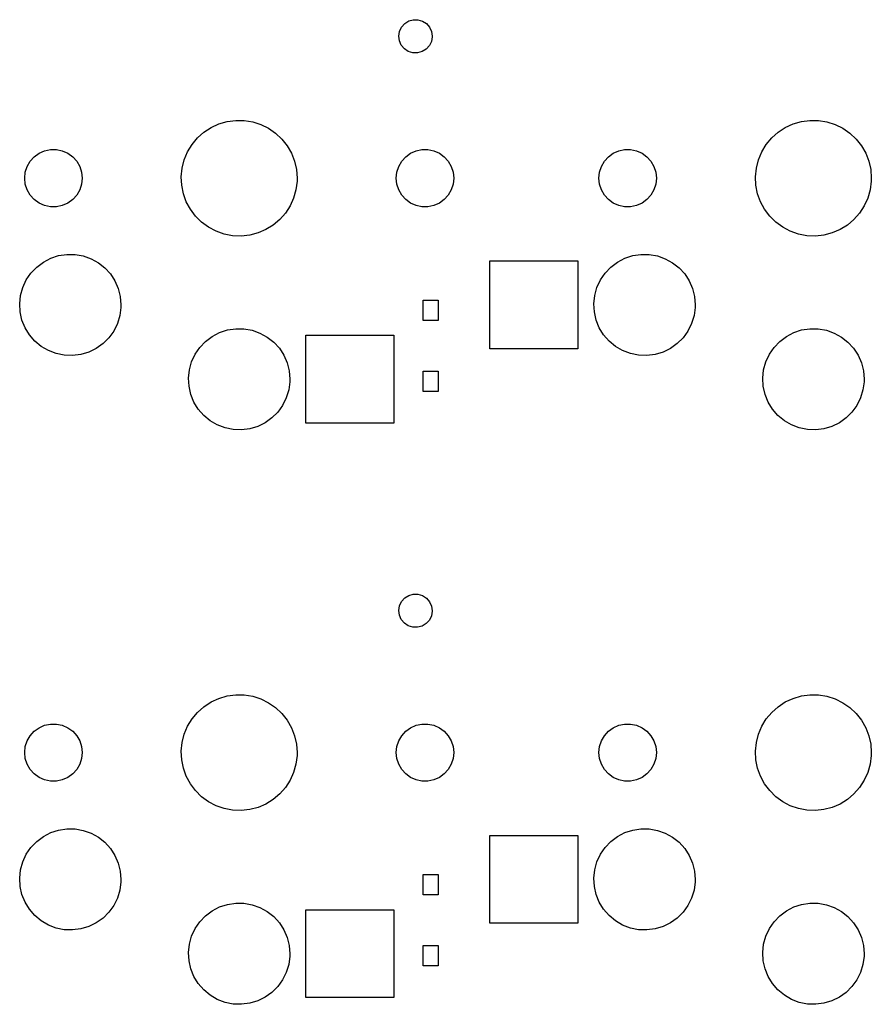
# Model space of a CAD drawing. Extents: x 3.01 to 10.88, y -3.22 to -0.6.
# Tile 8 of 19: x 5.01 to 6.01, y -3.22 to -2.07. Entities that reach past the tile are written whole.
import ezdxf

# ---------------------------------------------------------------- set-up
doc = ezdxf.new("R2010")
doc.units = 0
doc.header["$MEASUREMENT"] = 0
doc.layers.add('BLACK', color=7, linetype='CONTINUOUS')

msp = doc.modelspace()

# ---------------------------------------------------------------- linework, layer by layer
at = {"layer": 'BLACK', "linetype": 'CONTINUOUS'}
for p, q in [((5.46354, -2.07865), (5.46822, -2.0757)), ((5.46822, -2.0757), (5.47353, -2.07418)), ((5.47353, -2.07418), (5.47906, -2.07422)), ((5.47906, -2.07422), (5.48436, -2.0758)), ((5.48436, -2.0758), (5.489, -2.07881)), ((5.45668, -2.09326), (5.45753, -2.0878)), ((5.45753, -2.0878), (5.45988, -2.0828)), ((5.45988, -2.0828), (5.46354, -2.07865)), ((5.489, -2.07881), (5.49261, -2.083)), ((5.49261, -2.083), (5.49489, -2.08803)), ((5.4574, -2.09875), (5.45668, -2.09326)), ((5.45962, -2.10381), (5.4574, -2.09875)), ((5.49567, -2.09398), (5.49476, -2.09943)), ((5.49489, -2.08803), (5.49568, -2.0935)), ((5.49568, -2.0935), (5.49567, -2.09398)), ((5.46318, -2.10804), (5.45962, -2.10381)), ((5.46778, -2.1111), (5.46318, -2.10804)), ((5.48863, -2.10851), (5.48392, -2.1114)), ((5.49234, -2.10441), (5.48863, -2.10851)), ((5.49476, -2.09943), (5.49234, -2.10441)), ((5.47306, -2.11275), (5.46778, -2.1111)), ((5.47859, -2.11285), (5.47306, -2.11275)), ((5.48392, -2.1114), (5.47859, -2.11285)), ((5.22958, -2.20531), (5.23794, -2.19982)), ((5.23794, -2.19982), (5.24703, -2.19563)), ((5.24703, -2.19563), (5.25663, -2.19283)), ((5.25663, -2.19283), (5.26655, -2.19148)), ((5.26655, -2.19148), (5.27655, -2.19161)), ((5.27655, -2.19161), (5.28642, -2.19322)), ((5.28642, -2.19322), (5.29595, -2.19627)), ((5.29595, -2.19627), (5.30493, -2.2007)), ((5.30493, -2.2007), (5.31315, -2.2064)), ((5.89887, -2.20531), (5.90723, -2.19982)), ((5.90723, -2.19982), (5.91632, -2.19563)), ((5.91632, -2.19563), (5.92592, -2.19283)), ((5.92592, -2.19283), (5.93584, -2.19148)), ((5.93584, -2.19148), (5.94584, -2.19161)), ((5.94584, -2.19161), (5.95572, -2.19322)), ((5.95572, -2.19322), (5.96524, -2.19627)), ((5.96524, -2.19627), (5.97422, -2.2007)), ((5.97422, -2.2007), (5.98244, -2.2064)), ((5.21571, -2.21966), (5.22211, -2.21197)), ((5.22211, -2.21197), (5.22958, -2.20531)), ((5.31315, -2.2064), (5.32043, -2.21325)), ((5.32043, -2.21325), (5.32663, -2.22111)), ((5.88501, -2.21966), (5.8914, -2.21197)), ((5.8914, -2.21197), (5.89887, -2.20531)), ((5.98244, -2.2064), (5.98972, -2.21325)), ((5.98972, -2.21325), (5.99592, -2.22111)), ((5.04378, -2.227), (5.05063, -2.22554)), ((5.05063, -2.22554), (5.05763, -2.22554)), ((5.05763, -2.22554), (5.06448, -2.227)), ((5.21052, -2.22821), (5.21571, -2.21966)), ((5.32663, -2.22111), (5.33159, -2.2298)), ((5.47685, -2.227), (5.4837, -2.22554)), ((5.4837, -2.22554), (5.4907, -2.22554)), ((5.4907, -2.22554), (5.49755, -2.227)), ((5.71307, -2.227), (5.71992, -2.22554)), ((5.71992, -2.22554), (5.72692, -2.22554)), ((5.72692, -2.22554), (5.73377, -2.227)), ((5.87981, -2.22821), (5.88501, -2.21966)), ((5.99592, -2.22111), (6.00088, -2.2298)), ((5.02703, -2.23917), (5.03172, -2.23396)), ((5.03172, -2.23396), (5.03738, -2.22985)), ((5.03738, -2.22985), (5.04378, -2.227)), ((5.06448, -2.227), (5.07088, -2.22985)), ((5.07088, -2.22985), (5.07655, -2.23396)), ((5.07655, -2.23396), (5.08123, -2.23917)), ((5.20665, -2.23744), (5.21052, -2.22821)), ((5.33159, -2.2298), (5.33522, -2.23912)), ((5.4601, -2.23917), (5.46479, -2.23396)), ((5.46479, -2.23396), (5.47045, -2.22985)), ((5.47045, -2.22985), (5.47685, -2.227)), ((5.49755, -2.227), (5.50395, -2.22985)), ((5.50395, -2.22985), (5.50962, -2.23396)), ((5.50962, -2.23396), (5.5143, -2.23917)), ((5.69632, -2.23917), (5.70101, -2.23396)), ((5.70101, -2.23396), (5.70667, -2.22985)), ((5.70667, -2.22985), (5.71307, -2.227)), ((5.73377, -2.227), (5.74017, -2.22985)), ((5.74017, -2.22985), (5.74584, -2.23396)), ((5.74584, -2.23396), (5.75052, -2.23917)), ((5.87595, -2.23744), (5.87981, -2.22821)), ((6.00088, -2.2298), (6.00451, -2.23912)), ((5.02136, -2.25189), (5.02353, -2.24523)), ((5.02353, -2.24523), (5.02703, -2.23917)), ((5.08123, -2.23917), (5.08474, -2.24523)), ((5.08474, -2.24523), (5.0869, -2.25189)), ((5.20319, -2.25709), (5.20419, -2.24714)), ((5.20419, -2.24714), (5.20665, -2.23744)), ((5.33522, -2.23912), (5.33743, -2.24888)), ((5.45443, -2.25189), (5.4566, -2.24523)), ((5.4566, -2.24523), (5.4601, -2.23917)), ((5.5143, -2.23917), (5.51781, -2.24523)), ((5.51781, -2.24523), (5.51997, -2.25189)), ((5.69065, -2.25189), (5.69282, -2.24523)), ((5.69282, -2.24523), (5.69632, -2.23917)), ((5.75052, -2.23917), (5.75403, -2.24523)), ((5.75403, -2.24523), (5.75619, -2.25189)), ((5.87248, -2.25709), (5.87348, -2.24714)), ((5.87348, -2.24714), (5.87595, -2.23744)), ((6.00451, -2.23912), (6.00672, -2.24888)), ((5.02063, -2.25886), (5.02136, -2.25189)), ((5.02136, -2.26582), (5.02063, -2.25886)), ((5.0869, -2.25189), (5.08763, -2.25886)), ((5.08763, -2.25886), (5.0869, -2.26582)), ((5.20367, -2.26708), (5.20319, -2.25709)), ((5.33743, -2.24888), (5.33817, -2.25886)), ((5.33817, -2.25886), (5.33807, -2.26239)), ((5.4537, -2.25886), (5.45443, -2.25189)), ((5.45443, -2.26582), (5.4537, -2.25886)), ((5.51997, -2.25189), (5.5207, -2.25886)), ((5.5207, -2.25886), (5.51997, -2.26582)), ((5.68992, -2.25886), (5.69065, -2.25189)), ((5.69065, -2.26582), (5.68992, -2.25886)), ((5.75619, -2.25189), (5.75692, -2.25886)), ((5.75692, -2.25886), (5.75619, -2.26582)), ((5.87296, -2.26708), (5.87248, -2.25709)), ((6.00672, -2.24888), (6.00746, -2.25886)), ((6.00746, -2.25886), (6.00737, -2.26239)), ((5.02353, -2.27248), (5.02136, -2.26582)), ((5.0869, -2.26582), (5.08474, -2.27248)), ((5.20562, -2.2769), (5.20367, -2.26708)), ((5.33807, -2.26239), (5.33681, -2.27231)), ((5.4566, -2.27248), (5.45443, -2.26582)), ((5.51997, -2.26582), (5.51781, -2.27248)), ((5.69282, -2.27248), (5.69065, -2.26582)), ((5.75619, -2.26582), (5.75403, -2.27248)), ((5.87491, -2.2769), (5.87296, -2.26708)), ((6.00737, -2.26239), (6.0061, -2.27231)), ((5.02703, -2.27855), (5.02353, -2.27248)), ((5.03172, -2.28375), (5.02703, -2.27855)), ((5.08123, -2.27855), (5.07655, -2.28375)), ((5.08474, -2.27248), (5.08123, -2.27855)), ((5.209, -2.28631), (5.20562, -2.2769)), ((5.3341, -2.28194), (5.32999, -2.29107)), ((5.33681, -2.27231), (5.3341, -2.28194)), ((5.4601, -2.27855), (5.4566, -2.27248)), ((5.46479, -2.28375), (5.4601, -2.27855)), ((5.5143, -2.27855), (5.50962, -2.28375)), ((5.51781, -2.27248), (5.5143, -2.27855)), ((5.69632, -2.27855), (5.69282, -2.27248)), ((5.70101, -2.28375), (5.69632, -2.27855)), ((5.75052, -2.27855), (5.74584, -2.28375)), ((5.75403, -2.27248), (5.75052, -2.27855)), ((5.87829, -2.28631), (5.87491, -2.2769)), ((6.00339, -2.28194), (5.99928, -2.29107)), ((6.0061, -2.27231), (6.00339, -2.28194)), ((5.03738, -2.28787), (5.03172, -2.28375)), ((5.04378, -2.29072), (5.03738, -2.28787)), ((5.05063, -2.29217), (5.04378, -2.29072)), ((5.05763, -2.29217), (5.05063, -2.29217)), ((5.06448, -2.29072), (5.05763, -2.29217)), ((5.07088, -2.28787), (5.06448, -2.29072)), ((5.07655, -2.28375), (5.07088, -2.28787)), ((5.21374, -2.29512), (5.209, -2.28631)), ((5.32999, -2.29107), (5.32457, -2.29948)), ((5.47045, -2.28787), (5.46479, -2.28375)), ((5.47685, -2.29072), (5.47045, -2.28787)), ((5.4837, -2.29217), (5.47685, -2.29072)), ((5.4907, -2.29217), (5.4837, -2.29217)), ((5.49755, -2.29072), (5.4907, -2.29217)), ((5.50395, -2.28787), (5.49755, -2.29072)), ((5.50962, -2.28375), (5.50395, -2.28787)), ((5.70667, -2.28787), (5.70101, -2.28375)), ((5.71307, -2.29072), (5.70667, -2.28787)), ((5.71992, -2.29217), (5.71307, -2.29072)), ((5.72692, -2.29217), (5.71992, -2.29217)), ((5.73377, -2.29072), (5.72692, -2.29217)), ((5.74017, -2.28787), (5.73377, -2.29072)), ((5.74584, -2.28375), (5.74017, -2.28787)), ((5.88303, -2.29512), (5.87829, -2.28631)), ((5.99928, -2.29107), (5.99387, -2.29948)), ((5.21972, -2.30314), (5.21374, -2.29512)), ((5.22683, -2.31018), (5.21972, -2.30314)), ((5.32457, -2.29948), (5.31798, -2.307)), ((5.88901, -2.30314), (5.88303, -2.29512)), ((5.89612, -2.31018), (5.88901, -2.30314)), ((5.99387, -2.29948), (5.98727, -2.307)), ((5.2349, -2.3161), (5.22683, -2.31018)), ((5.24375, -2.32076), (5.2349, -2.3161)), ((5.31034, -2.31347), (5.30183, -2.31873)), ((5.31798, -2.307), (5.31034, -2.31347)), ((5.90419, -2.3161), (5.89612, -2.31018)), ((5.91304, -2.32076), (5.90419, -2.3161)), ((5.97963, -2.31347), (5.97113, -2.31873)), ((5.98727, -2.307), (5.97963, -2.31347)), ((5.2532, -2.32406), (5.24375, -2.32076)), ((5.26303, -2.32592), (5.2532, -2.32406)), ((5.27302, -2.32632), (5.26303, -2.32592)), ((5.28297, -2.32523), (5.27302, -2.32632)), ((5.29264, -2.32268), (5.28297, -2.32523)), ((5.30183, -2.31873), (5.29264, -2.32268)), ((5.92249, -2.32406), (5.91304, -2.32076)), ((5.93232, -2.32592), (5.92249, -2.32406)), ((5.94231, -2.32632), (5.93232, -2.32592)), ((5.95226, -2.32523), (5.94231, -2.32632)), ((5.96193, -2.32268), (5.95226, -2.32523)), ((5.97113, -2.31873), (5.96193, -2.32268)), ((5.05093, -2.35205), (5.06013, -2.34905)), ((5.06013, -2.34905), (5.0697, -2.34758)), ((5.0697, -2.34758), (5.07937, -2.3477)), ((5.07937, -2.3477), (5.0889, -2.3494)), ((5.0889, -2.3494), (5.09802, -2.35263)), ((5.72022, -2.35205), (5.72942, -2.34905)), ((5.72942, -2.34905), (5.73899, -2.34758)), ((5.73899, -2.34758), (5.74866, -2.3477)), ((5.74866, -2.3477), (5.75819, -2.3494)), ((5.75819, -2.3494), (5.76732, -2.35263)), ((5.02792, -2.36933), (5.03461, -2.36233)), ((5.03461, -2.36233), (5.04235, -2.35652)), ((5.04235, -2.35652), (5.05093, -2.35205)), ((5.09802, -2.35263), (5.1065, -2.35731)), ((5.1065, -2.35731), (5.11409, -2.3633)), ((5.56299, -2.45768), (5.56299, -2.35531)), ((5.56299, -2.35531), (5.66535, -2.35531)), ((5.66535, -2.35531), (5.66535, -2.45768)), ((5.69721, -2.36933), (5.7039, -2.36233)), ((5.7039, -2.36233), (5.71164, -2.35652)), ((5.71164, -2.35652), (5.72022, -2.35205)), ((5.76732, -2.35263), (5.77579, -2.35731)), ((5.77579, -2.35731), (5.78338, -2.3633)), ((5.02247, -2.37733), (5.02792, -2.36933)), ((5.11409, -2.3633), (5.12061, -2.37046)), ((5.12061, -2.37046), (5.12586, -2.37859)), ((5.69176, -2.37733), (5.69721, -2.36933)), ((5.78338, -2.3633), (5.7899, -2.37046)), ((5.7899, -2.37046), (5.79515, -2.37859)), ((5.01581, -2.39543), (5.01839, -2.3861)), ((5.01839, -2.3861), (5.02247, -2.37733)), ((5.12586, -2.37859), (5.12972, -2.38746)), ((5.6851, -2.39543), (5.68768, -2.3861)), ((5.68768, -2.3861), (5.69176, -2.37733)), ((5.79515, -2.37859), (5.79901, -2.38746)), ((5.01478, -2.40505), (5.01581, -2.39543)), ((5.12972, -2.38746), (5.13208, -2.39685)), ((5.13208, -2.39685), (5.13287, -2.4065)), ((5.68407, -2.40505), (5.6851, -2.39543)), ((5.79901, -2.38746), (5.80137, -2.39685)), ((5.80137, -2.39685), (5.80216, -2.4065)), ((5.01534, -2.41471), (5.01478, -2.40505)), ((5.13287, -2.4065), (5.1328, -2.40938)), ((5.48491, -2.42454), (5.48491, -2.40092)), ((5.48491, -2.40092), (5.50262, -2.40092)), ((5.50262, -2.40092), (5.50262, -2.42454)), ((5.68463, -2.41471), (5.68407, -2.40505)), ((5.80216, -2.4065), (5.80209, -2.40938)), ((5.01746, -2.42415), (5.01534, -2.41471)), ((5.13154, -2.41897), (5.12872, -2.42823)), ((5.1328, -2.40938), (5.13154, -2.41897)), ((5.68675, -2.42415), (5.68463, -2.41471)), ((5.80083, -2.41897), (5.79802, -2.42823)), ((5.80209, -2.40938), (5.80083, -2.41897)), ((5.0211, -2.43312), (5.01746, -2.42415)), ((5.12872, -2.42823), (5.12444, -2.43691)), ((5.50262, -2.42454), (5.48491, -2.42454)), ((5.6904, -2.43312), (5.68675, -2.42415)), ((5.79802, -2.42823), (5.79373, -2.43691)), ((5.02616, -2.44137), (5.0211, -2.43312)), ((5.0325, -2.44869), (5.02616, -2.44137)), ((5.12444, -2.43691), (5.11879, -2.44477)), ((5.23146, -2.44895), (5.2392, -2.44314)), ((5.2392, -2.44314), (5.24778, -2.43867)), ((5.24778, -2.43867), (5.25698, -2.43566)), ((5.25698, -2.43566), (5.26655, -2.4342)), ((5.26655, -2.4342), (5.27622, -2.43432)), ((5.27622, -2.43432), (5.28575, -2.43601)), ((5.28575, -2.43601), (5.29487, -2.43924)), ((5.29487, -2.43924), (5.30335, -2.44392)), ((5.34842, -2.54429), (5.34842, -2.44193)), ((5.34842, -2.44193), (5.45078, -2.44193)), ((5.45078, -2.44193), (5.45078, -2.54429)), ((5.69545, -2.44137), (5.6904, -2.43312)), ((5.70179, -2.44869), (5.69545, -2.44137)), ((5.79373, -2.43691), (5.78808, -2.44477)), ((5.90075, -2.44895), (5.90849, -2.44314)), ((5.90849, -2.44314), (5.91707, -2.43867)), ((5.91707, -2.43867), (5.92627, -2.43566)), ((5.92627, -2.43566), (5.93584, -2.4342)), ((5.93584, -2.4342), (5.94552, -2.43432)), ((5.94552, -2.43432), (5.95504, -2.43601)), ((5.95504, -2.43601), (5.96417, -2.43924)), ((5.96417, -2.43924), (5.97264, -2.44392)), ((5.03994, -2.45487), (5.0325, -2.44869)), ((5.0483, -2.45975), (5.03994, -2.45487)), ((5.11193, -2.4516), (5.10406, -2.45722)), ((5.11879, -2.44477), (5.11193, -2.4516)), ((5.22477, -2.45594), (5.23146, -2.44895)), ((5.30335, -2.44392), (5.31094, -2.44992)), ((5.31094, -2.44992), (5.31746, -2.45708)), ((5.70923, -2.45487), (5.70179, -2.44869)), ((5.71759, -2.45975), (5.70923, -2.45487)), ((5.78123, -2.4516), (5.77335, -2.45722)), ((5.78808, -2.44477), (5.78123, -2.4516)), ((5.89406, -2.45594), (5.90075, -2.44895)), ((5.97264, -2.44392), (5.98023, -2.44992)), ((5.98023, -2.44992), (5.98675, -2.45708)), ((5.05734, -2.46321), (5.0483, -2.45975)), ((5.06682, -2.46513), (5.05734, -2.46321)), ((5.0765, -2.46549), (5.06682, -2.46513)), ((5.08609, -2.46426), (5.0765, -2.46549)), ((5.09536, -2.46148), (5.08609, -2.46426)), ((5.10406, -2.45722), (5.09536, -2.46148)), ((5.21524, -2.47272), (5.21932, -2.46394)), ((5.21932, -2.46394), (5.22477, -2.45594)), ((5.31746, -2.45708), (5.32271, -2.4652)), ((5.32271, -2.4652), (5.32657, -2.47408)), ((5.66535, -2.45768), (5.56299, -2.45768)), ((5.72663, -2.46321), (5.71759, -2.45975)), ((5.73612, -2.46513), (5.72663, -2.46321)), ((5.74579, -2.46549), (5.73612, -2.46513)), ((5.75539, -2.46426), (5.74579, -2.46549)), ((5.76466, -2.46148), (5.75539, -2.46426)), ((5.77335, -2.45722), (5.76466, -2.46148)), ((5.88453, -2.47272), (5.88861, -2.46394)), ((5.88861, -2.46394), (5.89406, -2.45594)), ((5.98675, -2.45708), (5.992, -2.4652)), ((5.992, -2.4652), (5.99586, -2.47408)), ((5.21266, -2.48204), (5.21524, -2.47272)), ((5.32657, -2.47408), (5.32893, -2.48346)), ((5.88195, -2.48204), (5.88453, -2.47272)), ((5.99586, -2.47408), (5.99822, -2.48346)), ((5.21163, -2.49167), (5.21266, -2.48204)), ((5.32893, -2.48346), (5.32972, -2.49311)), ((5.48491, -2.50722), (5.48491, -2.48359)), ((5.48491, -2.48359), (5.50262, -2.48359)), ((5.50262, -2.48359), (5.50262, -2.50722)), ((5.88092, -2.49167), (5.88195, -2.48204)), ((5.99822, -2.48346), (5.99901, -2.49311)), ((5.21219, -2.50133), (5.21163, -2.49167)), ((5.32965, -2.49599), (5.32839, -2.50559)), ((5.32972, -2.49311), (5.32965, -2.49599)), ((5.88148, -2.50133), (5.88092, -2.49167)), ((5.99894, -2.49599), (5.99768, -2.50559)), ((5.99901, -2.49311), (5.99894, -2.49599)), ((5.21431, -2.51077), (5.21219, -2.50133)), ((5.21796, -2.51974), (5.21431, -2.51077)), ((5.32839, -2.50559), (5.32557, -2.51485)), ((5.50262, -2.50722), (5.48491, -2.50722)), ((5.88361, -2.51077), (5.88148, -2.50133)), ((5.88725, -2.51974), (5.88361, -2.51077)), ((5.99768, -2.50559), (5.99487, -2.51485)), ((5.22301, -2.52799), (5.21796, -2.51974)), ((5.32129, -2.52352), (5.31564, -2.53138)), ((5.32557, -2.51485), (5.32129, -2.52352)), ((5.8923, -2.52799), (5.88725, -2.51974)), ((5.99058, -2.52352), (5.98493, -2.53138)), ((5.99487, -2.51485), (5.99058, -2.52352)), ((5.22935, -2.5353), (5.22301, -2.52799)), ((5.23679, -2.54148), (5.22935, -2.5353)), ((5.31564, -2.53138), (5.30878, -2.53822)), ((5.89864, -2.5353), (5.8923, -2.52799)), ((5.90609, -2.54148), (5.89864, -2.5353)), ((5.98493, -2.53138), (5.97808, -2.53822)), ((5.24515, -2.54637), (5.23679, -2.54148)), ((5.25419, -2.54982), (5.24515, -2.54637)), ((5.30091, -2.54384), (5.29221, -2.54809)), ((5.30878, -2.53822), (5.30091, -2.54384)), ((5.45078, -2.54429), (5.34842, -2.54429)), ((5.91444, -2.54637), (5.90609, -2.54148)), ((5.92348, -2.54982), (5.91444, -2.54637)), ((5.9702, -2.54384), (5.96151, -2.54809)), ((5.97808, -2.53822), (5.9702, -2.54384)), ((5.26367, -2.55175), (5.25419, -2.54982)), ((5.27335, -2.5521), (5.26367, -2.55175)), ((5.28295, -2.55087), (5.27335, -2.5521)), ((5.29221, -2.54809), (5.28295, -2.55087)), ((5.93297, -2.55175), (5.92348, -2.54982)), ((5.94264, -2.5521), (5.93297, -2.55175)), ((5.95224, -2.55087), (5.94264, -2.5521)), ((5.96151, -2.54809), (5.95224, -2.55087)), ((5.45753, -2.75709), (5.45988, -2.75209)), ((5.45988, -2.75209), (5.46354, -2.74794)), ((5.46354, -2.74794), (5.46822, -2.74499)), ((5.46822, -2.74499), (5.47353, -2.74347)), ((5.47353, -2.74347), (5.47906, -2.74351)), ((5.47906, -2.74351), (5.48436, -2.74509)), ((5.48436, -2.74509), (5.489, -2.7481)), ((5.489, -2.7481), (5.49261, -2.75229)), ((5.49261, -2.75229), (5.49489, -2.75732)), ((5.45668, -2.76256), (5.45753, -2.75709)), ((5.4574, -2.76804), (5.45668, -2.76256)), ((5.49567, -2.76327), (5.49476, -2.76872)), ((5.49489, -2.75732), (5.49568, -2.76279)), ((5.49568, -2.76279), (5.49567, -2.76327)), ((5.45962, -2.7731), (5.4574, -2.76804)), ((5.46318, -2.77733), (5.45962, -2.7731)), ((5.49234, -2.7737), (5.48863, -2.7778)), ((5.49476, -2.76872), (5.49234, -2.7737)), ((5.46778, -2.78039), (5.46318, -2.77733)), ((5.47306, -2.78204), (5.46778, -2.78039)), ((5.47859, -2.78214), (5.47306, -2.78204)), ((5.48392, -2.78069), (5.47859, -2.78214)), ((5.48863, -2.7778), (5.48392, -2.78069)), ((5.23794, -2.86911), (5.24703, -2.86492)), ((5.24703, -2.86492), (5.25663, -2.86212)), ((5.25663, -2.86212), (5.26655, -2.86077)), ((5.26655, -2.86077), (5.27655, -2.86091)), ((5.27655, -2.86091), (5.28642, -2.86251)), ((5.28642, -2.86251), (5.29595, -2.86556)), ((5.29595, -2.86556), (5.30493, -2.86999)), ((5.90723, -2.86911), (5.91632, -2.86492)), ((5.91632, -2.86492), (5.92592, -2.86212)), ((5.92592, -2.86212), (5.93584, -2.86077)), ((5.93584, -2.86077), (5.94584, -2.86091)), ((5.94584, -2.86091), (5.95572, -2.86251)), ((5.95572, -2.86251), (5.96524, -2.86556)), ((5.96524, -2.86556), (5.97422, -2.86999)), ((5.22211, -2.88126), (5.22958, -2.8746)), ((5.22958, -2.8746), (5.23794, -2.86911)), ((5.30493, -2.86999), (5.31315, -2.87569)), ((5.31315, -2.87569), (5.32043, -2.88255)), ((5.8914, -2.88126), (5.89887, -2.8746)), ((5.89887, -2.8746), (5.90723, -2.86911)), ((5.97422, -2.86999), (5.98244, -2.87569)), ((5.98244, -2.87569), (5.98972, -2.88255)), ((5.21052, -2.8975), (5.21571, -2.88895)), ((5.21571, -2.88895), (5.22211, -2.88126)), ((5.32043, -2.88255), (5.32663, -2.8904)), ((5.32663, -2.8904), (5.33159, -2.89909)), ((5.87981, -2.8975), (5.88501, -2.88895)), ((5.88501, -2.88895), (5.8914, -2.88126)), ((5.98972, -2.88255), (5.99592, -2.8904)), ((5.99592, -2.8904), (6.00088, -2.89909)), ((5.03172, -2.90325), (5.03738, -2.89914)), ((5.03738, -2.89914), (5.04378, -2.89629)), ((5.04378, -2.89629), (5.05063, -2.89483)), ((5.05063, -2.89483), (5.05763, -2.89483)), ((5.05763, -2.89483), (5.06448, -2.89629)), ((5.06448, -2.89629), (5.07088, -2.89914)), ((5.07088, -2.89914), (5.07655, -2.90325)), ((5.20665, -2.90673), (5.21052, -2.8975)), ((5.33159, -2.89909), (5.33522, -2.90841)), ((5.46479, -2.90325), (5.47045, -2.89914)), ((5.47045, -2.89914), (5.47685, -2.89629)), ((5.47685, -2.89629), (5.4837, -2.89483)), ((5.4837, -2.89483), (5.4907, -2.89483)), ((5.4907, -2.89483), (5.49755, -2.89629)), ((5.49755, -2.89629), (5.50395, -2.89914)), ((5.50395, -2.89914), (5.50962, -2.90325)), ((5.70101, -2.90325), (5.70667, -2.89914)), ((5.70667, -2.89914), (5.71307, -2.89629)), ((5.71307, -2.89629), (5.71992, -2.89483)), ((5.71992, -2.89483), (5.72692, -2.89483)), ((5.72692, -2.89483), (5.73377, -2.89629)), ((5.73377, -2.89629), (5.74017, -2.89914)), ((5.74017, -2.89914), (5.74584, -2.90325)), ((5.87595, -2.90673), (5.87981, -2.8975)), ((6.00088, -2.89909), (6.00451, -2.90841)), ((5.02353, -2.91452), (5.02703, -2.90846)), ((5.02703, -2.90846), (5.03172, -2.90325)), ((5.07655, -2.90325), (5.08123, -2.90846)), ((5.08123, -2.90846), (5.08474, -2.91452)), ((5.20419, -2.91643), (5.20665, -2.90673)), ((5.33522, -2.90841), (5.33743, -2.91817)), ((5.4566, -2.91452), (5.4601, -2.90846)), ((5.4601, -2.90846), (5.46479, -2.90325)), ((5.50962, -2.90325), (5.5143, -2.90846)), ((5.5143, -2.90846), (5.51781, -2.91452)), ((5.69282, -2.91452), (5.69632, -2.90846)), ((5.69632, -2.90846), (5.70101, -2.90325)), ((5.74584, -2.90325), (5.75052, -2.90846)), ((5.75052, -2.90846), (5.75403, -2.91452)), ((5.87348, -2.91643), (5.87595, -2.90673)), ((6.00451, -2.90841), (6.00672, -2.91817)), ((5.02063, -2.92815), (5.02136, -2.92118)), ((5.02136, -2.92118), (5.02353, -2.91452)), ((5.08474, -2.91452), (5.0869, -2.92118)), ((5.0869, -2.92118), (5.08763, -2.92815)), ((5.20319, -2.92638), (5.20419, -2.91643)), ((5.33743, -2.91817), (5.33817, -2.92815)), ((5.4537, -2.92815), (5.45443, -2.92118)), ((5.45443, -2.92118), (5.4566, -2.91452)), ((5.51781, -2.91452), (5.51997, -2.92118)), ((5.51997, -2.92118), (5.5207, -2.92815)), ((5.68992, -2.92815), (5.69065, -2.92118)), ((5.69065, -2.92118), (5.69282, -2.91452)), ((5.75403, -2.91452), (5.75619, -2.92118)), ((5.75619, -2.92118), (5.75692, -2.92815)), ((5.87248, -2.92638), (5.87348, -2.91643)), ((6.00672, -2.91817), (6.00746, -2.92815)), ((5.02136, -2.93511), (5.02063, -2.92815)), ((5.02353, -2.94177), (5.02136, -2.93511)), ((5.0869, -2.93511), (5.08474, -2.94177)), ((5.08763, -2.92815), (5.0869, -2.93511)), ((5.20367, -2.93637), (5.20319, -2.92638)), ((5.20562, -2.94619), (5.20367, -2.93637)), ((5.33807, -2.93168), (5.33681, -2.94161)), ((5.33817, -2.92815), (5.33807, -2.93168)), ((5.45443, -2.93511), (5.4537, -2.92815)), ((5.4566, -2.94177), (5.45443, -2.93511)), ((5.51997, -2.93511), (5.51781, -2.94177)), ((5.5207, -2.92815), (5.51997, -2.93511)), ((5.69065, -2.93511), (5.68992, -2.92815)), ((5.69282, -2.94177), (5.69065, -2.93511)), ((5.75619, -2.93511), (5.75403, -2.94177)), ((5.75692, -2.92815), (5.75619, -2.93511)), ((5.87296, -2.93637), (5.87248, -2.92638)), ((5.87491, -2.94619), (5.87296, -2.93637)), ((6.00737, -2.93168), (6.0061, -2.94161)), ((6.00746, -2.92815), (6.00737, -2.93168)), ((5.02703, -2.94784), (5.02353, -2.94177)), ((5.03172, -2.95304), (5.02703, -2.94784)), ((5.08123, -2.94784), (5.07655, -2.95304)), ((5.08474, -2.94177), (5.08123, -2.94784)), ((5.209, -2.9556), (5.20562, -2.94619)), ((5.33681, -2.94161), (5.3341, -2.95123)), ((5.4601, -2.94784), (5.4566, -2.94177)), ((5.46479, -2.95304), (5.4601, -2.94784)), ((5.5143, -2.94784), (5.50962, -2.95304)), ((5.51781, -2.94177), (5.5143, -2.94784)), ((5.69632, -2.94784), (5.69282, -2.94177)), ((5.70101, -2.95304), (5.69632, -2.94784)), ((5.75052, -2.94784), (5.74584, -2.95304)), ((5.75403, -2.94177), (5.75052, -2.94784)), ((5.87829, -2.9556), (5.87491, -2.94619)), ((6.0061, -2.94161), (6.00339, -2.95123)), ((5.03738, -2.95716), (5.03172, -2.95304)), ((5.04378, -2.96001), (5.03738, -2.95716)), ((5.07088, -2.95716), (5.06448, -2.96001)), ((5.07655, -2.95304), (5.07088, -2.95716)), ((5.21374, -2.96442), (5.209, -2.9556)), ((5.3341, -2.95123), (5.32999, -2.96036)), ((5.47045, -2.95716), (5.46479, -2.95304)), ((5.47685, -2.96001), (5.47045, -2.95716)), ((5.50395, -2.95716), (5.49755, -2.96001)), ((5.50962, -2.95304), (5.50395, -2.95716)), ((5.70667, -2.95716), (5.70101, -2.95304)), ((5.71307, -2.96001), (5.70667, -2.95716)), ((5.74017, -2.95716), (5.73377, -2.96001)), ((5.74584, -2.95304), (5.74017, -2.95716)), ((5.88303, -2.96442), (5.87829, -2.9556)), ((6.00339, -2.95123), (5.99928, -2.96036)), ((5.05063, -2.96146), (5.04378, -2.96001)), ((5.05763, -2.96146), (5.05063, -2.96146)), ((5.06448, -2.96001), (5.05763, -2.96146)), ((5.21972, -2.97243), (5.21374, -2.96442)), ((5.32457, -2.96877), (5.31798, -2.97629)), ((5.32999, -2.96036), (5.32457, -2.96877)), ((5.4837, -2.96146), (5.47685, -2.96001)), ((5.4907, -2.96146), (5.4837, -2.96146)), ((5.49755, -2.96001), (5.4907, -2.96146)), ((5.71992, -2.96146), (5.71307, -2.96001)), ((5.72692, -2.96146), (5.71992, -2.96146)), ((5.73377, -2.96001), (5.72692, -2.96146)), ((5.88901, -2.97243), (5.88303, -2.96442)), ((5.99387, -2.96877), (5.98727, -2.97629)), ((5.99928, -2.96036), (5.99387, -2.96877)), ((5.22683, -2.97948), (5.21972, -2.97243)), ((5.2349, -2.98539), (5.22683, -2.97948)), ((5.31798, -2.97629), (5.31034, -2.98276)), ((5.89612, -2.97948), (5.88901, -2.97243)), ((5.90419, -2.98539), (5.89612, -2.97948)), ((5.98727, -2.97629), (5.97963, -2.98276)), ((5.24375, -2.99005), (5.2349, -2.98539)), ((5.2532, -2.99335), (5.24375, -2.99005)), ((5.26303, -2.99521), (5.2532, -2.99335)), ((5.29264, -2.99197), (5.28297, -2.99452)), ((5.30183, -2.98802), (5.29264, -2.99197)), ((5.31034, -2.98276), (5.30183, -2.98802)), ((5.91304, -2.99005), (5.90419, -2.98539)), ((5.92249, -2.99335), (5.91304, -2.99005)), ((5.93232, -2.99521), (5.92249, -2.99335)), ((5.96193, -2.99197), (5.95226, -2.99452)), ((5.97113, -2.98802), (5.96193, -2.99197)), ((5.97963, -2.98276), (5.97113, -2.98802)), ((5.27302, -2.99561), (5.26303, -2.99521)), ((5.28297, -2.99452), (5.27302, -2.99561)), ((5.94231, -2.99561), (5.93232, -2.99521)), ((5.95226, -2.99452), (5.94231, -2.99561)), ((5.06013, -3.01834), (5.0697, -3.01687)), ((5.0697, -3.01687), (5.07937, -3.01699)), ((5.07937, -3.01699), (5.0889, -3.01869)), ((5.72942, -3.01834), (5.73899, -3.01687)), ((5.73899, -3.01687), (5.74866, -3.01699)), ((5.74866, -3.01699), (5.75819, -3.01869)), ((5.03461, -3.03162), (5.04235, -3.02581)), ((5.04235, -3.02581), (5.05093, -3.02135)), ((5.05093, -3.02135), (5.06013, -3.01834)), ((5.0889, -3.01869), (5.09802, -3.02192)), ((5.09802, -3.02192), (5.1065, -3.0266)), ((5.1065, -3.0266), (5.11409, -3.0326)), ((5.56299, -3.12697), (5.56299, -3.0246)), ((5.56299, -3.0246), (5.66535, -3.0246)), ((5.66535, -3.0246), (5.66535, -3.12697)), ((5.7039, -3.03162), (5.71164, -3.02581)), ((5.71164, -3.02581), (5.72022, -3.02135)), ((5.72022, -3.02135), (5.72942, -3.01834)), ((5.75819, -3.01869), (5.76732, -3.02192)), ((5.76732, -3.02192), (5.77579, -3.0266)), ((5.77579, -3.0266), (5.78338, -3.0326)), ((5.02247, -3.04662), (5.02792, -3.03862)), ((5.02792, -3.03862), (5.03461, -3.03162)), ((5.11409, -3.0326), (5.12061, -3.03975)), ((5.12061, -3.03975), (5.12586, -3.04788)), ((5.69176, -3.04662), (5.69721, -3.03862)), ((5.69721, -3.03862), (5.7039, -3.03162)), ((5.78338, -3.0326), (5.7899, -3.03975)), ((5.7899, -3.03975), (5.79515, -3.04788)), ((5.01839, -3.05539), (5.02247, -3.04662)), ((5.12586, -3.04788), (5.12972, -3.05675)), ((5.68768, -3.05539), (5.69176, -3.04662)), ((5.79515, -3.04788), (5.79901, -3.05675)), ((5.01581, -3.06472), (5.01839, -3.05539)), ((5.12972, -3.05675), (5.13208, -3.06614)), ((5.6851, -3.06472), (5.68768, -3.05539)), ((5.79901, -3.05675), (5.80137, -3.06614)), ((5.01478, -3.07434), (5.01581, -3.06472)), ((5.01534, -3.084), (5.01478, -3.07434)), ((5.13208, -3.06614), (5.13287, -3.07579)), ((5.48491, -3.09383), (5.48491, -3.07021)), ((5.48491, -3.07021), (5.50262, -3.07021)), ((5.50262, -3.07021), (5.50262, -3.09383)), ((5.68407, -3.07434), (5.6851, -3.06472)), ((5.68463, -3.084), (5.68407, -3.07434)), ((5.80137, -3.06614), (5.80216, -3.07579)), ((5.01746, -3.09345), (5.01534, -3.084)), ((5.1328, -3.07867), (5.13154, -3.08827)), ((5.13287, -3.07579), (5.1328, -3.07867)), ((5.68675, -3.09345), (5.68463, -3.084)), ((5.80209, -3.07867), (5.80083, -3.08827)), ((5.80216, -3.07579), (5.80209, -3.07867)), ((5.0211, -3.10241), (5.01746, -3.09345)), ((5.13154, -3.08827), (5.12872, -3.09753)), ((5.50262, -3.09383), (5.48491, -3.09383)), ((5.6904, -3.10241), (5.68675, -3.09345)), ((5.80083, -3.08827), (5.79802, -3.09753)), ((5.02616, -3.11066), (5.0211, -3.10241)), ((5.12444, -3.1062), (5.11879, -3.11406)), ((5.12872, -3.09753), (5.12444, -3.1062)), ((5.2392, -3.11243), (5.24778, -3.10796)), ((5.24778, -3.10796), (5.25698, -3.10495)), ((5.25698, -3.10495), (5.26655, -3.10349)), ((5.26655, -3.10349), (5.27622, -3.10361)), ((5.27622, -3.10361), (5.28575, -3.1053)), ((5.28575, -3.1053), (5.29487, -3.10853)), ((5.29487, -3.10853), (5.30335, -3.11321)), ((5.69545, -3.11066), (5.6904, -3.10241)), ((5.79373, -3.1062), (5.78808, -3.11406)), ((5.79802, -3.09753), (5.79373, -3.1062)), ((5.90849, -3.11243), (5.91707, -3.10796)), ((5.91707, -3.10796), (5.92627, -3.10495)), ((5.92627, -3.10495), (5.93584, -3.10349)), ((5.93584, -3.10349), (5.94552, -3.10361)), ((5.94552, -3.10361), (5.95504, -3.1053)), ((5.95504, -3.1053), (5.96417, -3.10853)), ((5.96417, -3.10853), (5.97264, -3.11321)), ((5.0325, -3.11798), (5.02616, -3.11066)), ((5.03994, -3.12416), (5.0325, -3.11798)), ((5.11879, -3.11406), (5.11193, -3.12089)), ((5.22477, -3.12524), (5.23146, -3.11824)), ((5.23146, -3.11824), (5.2392, -3.11243)), ((5.30335, -3.11321), (5.31094, -3.11921)), ((5.31094, -3.11921), (5.31746, -3.12637)), ((5.34842, -3.21358), (5.34842, -3.11122)), ((5.34842, -3.11122), (5.45078, -3.11122)), ((5.45078, -3.11122), (5.45078, -3.21358)), ((5.70179, -3.11798), (5.69545, -3.11066)), ((5.70923, -3.12416), (5.70179, -3.11798)), ((5.78808, -3.11406), (5.78123, -3.12089)), ((5.89406, -3.12524), (5.90075, -3.11824)), ((5.90075, -3.11824), (5.90849, -3.11243)), ((5.97264, -3.11321), (5.98023, -3.11921)), ((5.98023, -3.11921), (5.98675, -3.12637)), ((5.0483, -3.12904), (5.03994, -3.12416)), ((5.05734, -3.1325), (5.0483, -3.12904)), ((5.09536, -3.13077), (5.08609, -3.13355)), ((5.10406, -3.12651), (5.09536, -3.13077)), ((5.11193, -3.12089), (5.10406, -3.12651)), ((5.21932, -3.13323), (5.22477, -3.12524)), ((5.31746, -3.12637), (5.32271, -3.13449)), ((5.66535, -3.12697), (5.56299, -3.12697)), ((5.71759, -3.12904), (5.70923, -3.12416)), ((5.72663, -3.1325), (5.71759, -3.12904)), ((5.76466, -3.13077), (5.75539, -3.13355)), ((5.77335, -3.12651), (5.76466, -3.13077)), ((5.78123, -3.12089), (5.77335, -3.12651)), ((5.88861, -3.13323), (5.89406, -3.12524)), ((5.98675, -3.12637), (5.992, -3.13449)), ((5.06682, -3.13443), (5.05734, -3.1325)), ((5.0765, -3.13478), (5.06682, -3.13443)), ((5.08609, -3.13355), (5.0765, -3.13478)), ((5.21266, -3.15133), (5.21524, -3.14201)), ((5.21524, -3.14201), (5.21932, -3.13323)), ((5.32271, -3.13449), (5.32657, -3.14337)), ((5.73612, -3.13443), (5.72663, -3.1325)), ((5.74579, -3.13478), (5.73612, -3.13443)), ((5.75539, -3.13355), (5.74579, -3.13478)), ((5.88195, -3.15133), (5.88453, -3.14201)), ((5.88453, -3.14201), (5.88861, -3.13323)), ((5.992, -3.13449), (5.99586, -3.14337)), ((5.21163, -3.16096), (5.21266, -3.15133)), ((5.32657, -3.14337), (5.32893, -3.15275)), ((5.32893, -3.15275), (5.32972, -3.1624)), ((5.48491, -3.17651), (5.48491, -3.15289)), ((5.48491, -3.15289), (5.50262, -3.15289)), ((5.50262, -3.15289), (5.50262, -3.17651)), ((5.88092, -3.16096), (5.88195, -3.15133)), ((5.99586, -3.14337), (5.99822, -3.15275)), ((5.99822, -3.15275), (5.99901, -3.1624)), ((5.21219, -3.17062), (5.21163, -3.16096)), ((5.32965, -3.16529), (5.32839, -3.17488)), ((5.32972, -3.1624), (5.32965, -3.16529)), ((5.88148, -3.17062), (5.88092, -3.16096)), ((5.99894, -3.16529), (5.99768, -3.17488)), ((5.99901, -3.1624), (5.99894, -3.16529)), ((5.21431, -3.18006), (5.21219, -3.17062)), ((5.32839, -3.17488), (5.32557, -3.18414)), ((5.50262, -3.17651), (5.48491, -3.17651)), ((5.88361, -3.18006), (5.88148, -3.17062)), ((5.99768, -3.17488), (5.99487, -3.18414)), ((5.21796, -3.18903), (5.21431, -3.18006)), ((5.22301, -3.19728), (5.21796, -3.18903)), ((5.32557, -3.18414), (5.32129, -3.19282)), ((5.88725, -3.18903), (5.88361, -3.18006)), ((5.8923, -3.19728), (5.88725, -3.18903)), ((5.99487, -3.18414), (5.99058, -3.19282)), ((5.22935, -3.20459), (5.22301, -3.19728)), ((5.31564, -3.20067), (5.30878, -3.20751)), ((5.32129, -3.19282), (5.31564, -3.20067)), ((5.89864, -3.20459), (5.8923, -3.19728)), ((5.98493, -3.20067), (5.97808, -3.20751)), ((5.99058, -3.19282), (5.98493, -3.20067)), ((5.23679, -3.21078), (5.22935, -3.20459)), ((5.24515, -3.21566), (5.23679, -3.21078)), ((5.30878, -3.20751), (5.30091, -3.21313)), ((5.90609, -3.21078), (5.89864, -3.20459)), ((5.91444, -3.21566), (5.90609, -3.21078)), ((5.97808, -3.20751), (5.9702, -3.21313)), ((5.25419, -3.21911), (5.24515, -3.21566)), ((5.26367, -3.22104), (5.25419, -3.21911)), ((5.27335, -3.22139), (5.26367, -3.22104)), ((5.28295, -3.22016), (5.27335, -3.22139)), ((5.29221, -3.21738), (5.28295, -3.22016)), ((5.30091, -3.21313), (5.29221, -3.21738)), ((5.45078, -3.21358), (5.34842, -3.21358)), ((5.92348, -3.21911), (5.91444, -3.21566)), ((5.93297, -3.22104), (5.92348, -3.21911)), ((5.94264, -3.22139), (5.93297, -3.22104)), ((5.95224, -3.22016), (5.94264, -3.22139)), ((5.96151, -3.21738), (5.95224, -3.22016)), ((5.9702, -3.21313), (5.96151, -3.21738))]:
    msp.add_line(p, q, dxfattribs=at)

doc.saveas('drawing.dxf')
